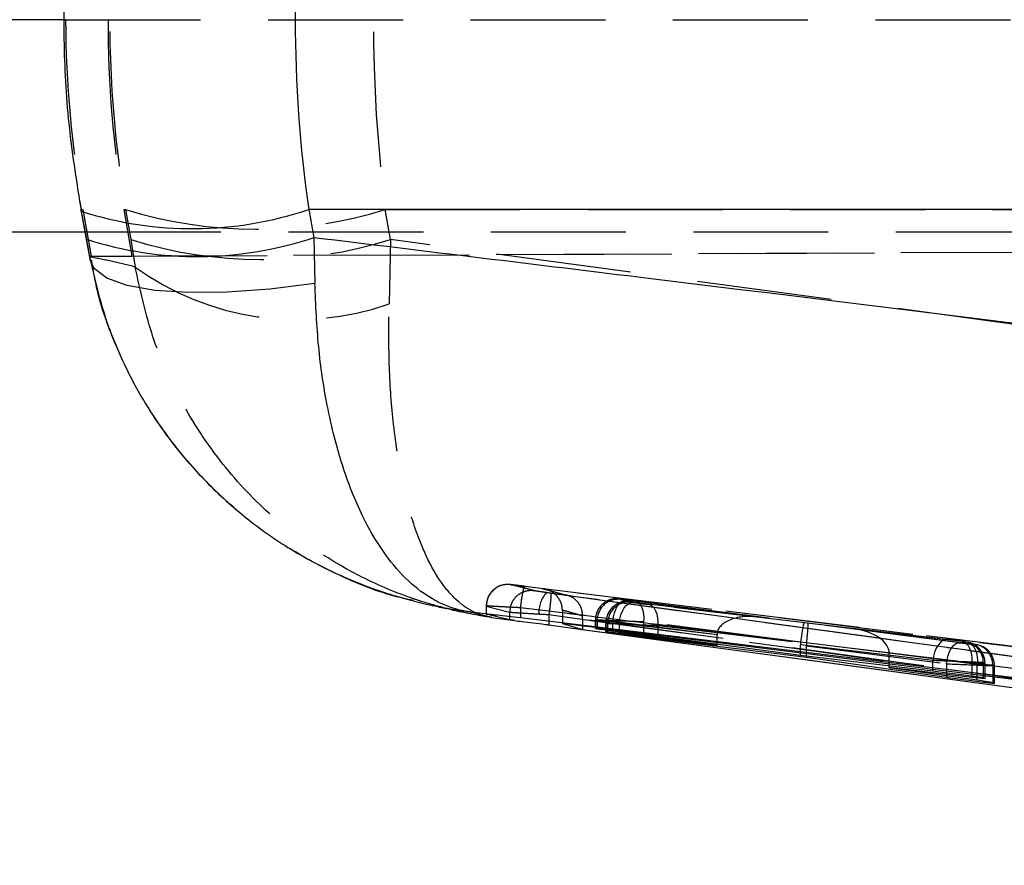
# Model space of a CAD drawing. Extents: x 29 to 404, y 27 to 256.
# Tile 7 of 40: x 166.75 to 176.01, y 106.5 to 114.45. Entities that reach past the tile are written whole.
import ezdxf

# ---------------------------------------------------------------- set-up
doc = ezdxf.new("R2010")
doc.units = 0
doc.linetypes.add('HIDDEN', pattern=[1.905, 1.27, -0.635])
doc.layers.get('0').update_dxf_attribs({"linetype": 'CONTINUOUS'})

msp = doc.modelspace()

# ---------------------------------------------------------------- linework, layer by layer
at = {"color": 7, "linetype": 'CONTINUOUS'}
for p, q in [((167.17854, 114.45317), (165.95951, 114.45317)), ((193.07617, 112.66817), (169.46745, 112.66817)), ((169.46745, 112.66817), (169.5159, 112.40499)), ((167.32549, 112.65054), (167.37395, 112.38736)), ((167.36183, 112.45317), (165.95951, 112.45317)), ((169.5159, 112.40499), (169.52368, 111.97119)), ((171.21221, 108.85378), (170.98783, 108.88108)), ((171.357, 108.80843), (171.13699, 108.86202)), ((171.18693, 108.83108), (171.40173, 108.80128)), ((171.357, 108.83773), (171.357, 108.80843)), ((171.8535, 108.77805), (171.8535, 108.77215)), ((171.72568, 108.76018), (172.03871, 108.71785)), ((190.19307, 106.49859), (171.8535, 108.77215)), ((171.8535, 108.77215), (172.04361, 108.71641)), ((172.04361, 108.71641), (188.06941, 106.55248)), ((172.18045, 108.72256), (172.1643, 108.72713)), ((172.27883, 108.6931), (172.26216, 108.6983)), ((173.30826, 108.56949), (172.32793, 108.70181)), ((172.38718, 108.68391), (173.30826, 108.56949)), ((172.61697, 108.67207), (174.09329, 108.47436)), ((174.14983, 108.45295), (172.75393, 108.62714)), ((173.30826, 108.56949), (173.30826, 108.57949)), ((174.09329, 108.47436), (175.34009, 108.32735)), ((174.14983, 108.45295), (174.14983, 108.4677)), ((175.46701, 108.26522), (174.14983, 108.45295)), ((174.92944, 108.35872), (174.92944, 108.37577)), ((174.92944, 108.35872), (175.7567, 108.24176)), ((175.70619, 108.26679), (174.92944, 108.35872)), ((175.81442, 108.26306), (175.83046, 108.25516)), ((175.90337, 108.21786), (175.91889, 108.20961))]:
    msp.add_line(p, q, dxfattribs=at)
at = {"color": 7, "linetype": 'HIDDEN'}
for p, q in [((167.17854, 114.45317), (194.05242, 114.45317)), ((167.37335, 112.40499), (167.32489, 112.66817)), ((167.32489, 112.66817), (167.34042, 112.66817)), ((167.32547, 112.65068), (167.32489, 112.66817)), ((167.34042, 112.66817), (167.41929, 112.22869)), ((167.80403, 112.22869), (167.72808, 112.66817)), ((167.72808, 112.66817), (167.74361, 112.66817)), ((167.74361, 112.66817), (167.79125, 112.38434)), ((170.23445, 112.38434), (170.18681, 112.66817)), ((170.18681, 112.66817), (187.6175, 112.66817)), ((193.40563, 112.45317), (167.36183, 112.45317)), ((167.40773, 112.22087), (167.37335, 112.40499)), ((167.37335, 112.40499), (167.37395, 112.38736)), ((167.41929, 112.22869), (194.399, 112.34652)), ((167.79125, 112.38434), (167.83361, 112.12643)), ((167.80403, 112.22869), (203.35436, 112.38401)), ((170.23445, 112.38434), (170.22208, 111.77994)), ((187.59563, 110.0262), (170.23445, 112.38434)), ((167.41019, 112.19329), (167.40773, 112.22087)), ((167.41929, 112.22869), (167.80403, 112.22869)), ((167.41899, 112.19399), (167.4292, 112.13979)), ((171.49905, 109.1229), (177.77846, 108.35443)), ((190.27546, 106.80113), (171.6671, 109.10076)), ((171.70361, 109.06395), (175.56745, 108.53671)), ((171.74387, 109.05834), (171.70361, 109.06395)), ((172.40475, 108.99985), (172.38859, 109.0042)), ((173.69918, 108.83441), (172.45391, 108.99323)), ((172.50313, 108.97341), (172.48646, 108.97789)), ((172.52813, 108.97333), (173.69918, 108.83441)), ((172.53948, 108.98618), (174.1281, 108.78354)), ((171.13699, 108.93715), (171.13699, 108.86202)), ((171.13699, 108.93715), (171.357, 108.87993)), ((171.357, 108.87993), (171.357, 108.87994)), ((171.357, 108.87993), (171.357, 108.83773)), ((177.73614, 108.15303), (171.45793, 108.9213)), ((171.45793, 108.9213), (171.45793, 108.92128)), ((171.45793, 108.92128), (171.45793, 108.82605)), ((171.85345, 108.89718), (171.8535, 108.87547)), ((171.8535, 108.87547), (171.8535, 108.77805)), ((174.16331, 108.77522), (172.66149, 108.95332)), ((171.72568, 108.85732), (171.72617, 108.85728)), ((171.72568, 108.85732), (171.72568, 108.79356)), ((172.04361, 108.8129), (172.04371, 108.84375)), ((172.04361, 108.8129), (172.04361, 108.71641)), ((172.16397, 108.80576), (172.16397, 108.72702)), ((172.1643, 108.72713), (172.1643, 108.80571)), ((172.1643, 108.80571), (172.18045, 108.80137)), ((172.18045, 108.80137), (172.18045, 108.72256)), ((172.26183, 108.77945), (172.26183, 108.69819)), ((172.26216, 108.6983), (172.26216, 108.7794)), ((172.26216, 108.7794), (172.27883, 108.77492)), ((172.32793, 108.70181), (172.32793, 108.79474)), ((172.32793, 108.79474), (173.3083, 108.66971)), ((174.09497, 108.59916), (172.61697, 108.78769)), ((172.61697, 108.78769), (172.61697, 108.67207)), ((174.1281, 108.78354), (175.48105, 108.62305)), ((172.03871, 108.71785), (175.52087, 108.24688)), ((172.27883, 108.77492), (172.27883, 108.6931)), ((173.30826, 108.66558), (172.38718, 108.77484)), ((172.38718, 108.77484), (172.38718, 108.68391)), ((172.75393, 108.75484), (174.15141, 108.58911)), ((172.75393, 108.63835), (172.75393, 108.75484)), ((175.593, 108.59289), (174.16331, 108.77522)), ((175.61377, 108.60321), (174.58928, 108.72471)), ((174.58928, 108.72471), (175.67921, 108.58568)), ((173.30826, 108.57949), (173.30826, 108.66558)), ((175.63916, 108.60299), (175.66657, 108.59765)), ((175.63916, 108.60299), (175.6552, 108.59868)), ((175.68261, 108.59334), (175.66657, 108.59765)), ((175.34009, 108.42456), (174.09329, 108.57246)), ((174.09329, 108.47436), (174.09329, 108.57246)), ((174.14983, 108.56239), (175.46701, 108.39441)), ((174.14983, 108.4677), (174.14983, 108.56239)), ((175.7281, 108.57908), (175.74363, 108.57491)), ((175.7281, 108.57908), (175.75551, 108.57374)), ((175.77104, 108.56956), (175.75551, 108.57374)), ((174.9294, 108.49684), (175.70619, 108.40473)), ((174.92944, 108.37577), (174.92944, 108.49271)), ((175.7567, 108.38719), (174.92944, 108.49271)), ((175.34009, 108.32735), (175.34009, 108.42456)), ((175.86076, 108.49733), (179.88211, 107.95022)), ((175.46701, 108.39441), (175.46701, 108.28272)), ((175.70619, 108.40473), (175.70619, 108.26679)), ((175.7567, 108.24176), (175.7567, 108.38719)), ((175.81442, 108.40451), (175.81442, 108.26306)), ((175.83046, 108.4002), (175.81442, 108.40451)), ((175.83046, 108.25516), (175.83046, 108.4002)), ((175.83079, 108.25514), (175.83079, 108.40015)), ((175.91889, 108.37642), (175.90337, 108.3806)), ((175.90337, 108.3806), (175.90337, 108.21786)), ((175.91889, 108.20961), (175.91889, 108.37642)), ((175.91922, 108.20958), (175.91922, 108.37638))]:
    msp.add_line(p, q, dxfattribs=at)
at = {"color": 8, "linetype": 'CONTINUOUS'}
for p, q in [((171.72568, 108.79356), (171.72568, 108.76018)), ((172.75393, 108.62714), (172.75393, 108.63835)), ((175.46701, 108.28272), (175.46701, 108.26522))]:
    msp.add_line(p, q, dxfattribs=at)
at = {"color": 8, "linetype": 'CONTINUOUS', "flags": 128}
msp.add_lwpolyline([(169.52368, 111.97119), (169.10109, 111.91802), (168.70023, 111.88913), (168.33472, 111.88548), (168.01696, 111.9072), (167.75775, 111.95356), (167.56588, 112.02298), (167.44787, 112.11311), (167.41019, 112.19329)], dxfattribs=at)
at = {"color": 7, "linetype": 'HIDDEN', "flags": 128}
for points in [[(172.32793, 108.79474), (172.33382, 108.8349), (172.34366, 108.8734), (172.35702, 108.90866), (172.37338, 108.93922), (172.39204, 108.96383), (172.41224, 108.98146), (172.43315, 108.9914), (172.45391, 108.99323)], [(172.38718, 108.77484), (172.39283, 108.81555), (172.40317, 108.85455), (172.41775, 108.89017), (172.43596, 108.92092), (172.45703, 108.94549), (172.48008, 108.96285), (172.50411, 108.97226), (172.52813, 108.97333)], [(172.53948, 108.98618), (172.558, 108.98052), (172.57499, 108.96797), (172.58983, 108.94898), (172.602, 108.92423), (172.61106, 108.8946), (172.61668, 108.86116), (172.61868, 108.82509), (172.61697, 108.78769)], [(172.75393, 108.75484), (172.75478, 108.79179), (172.75154, 108.82746), (172.74431, 108.8606), (172.73336, 108.89007), (172.71906, 108.91484), (172.7019, 108.93404), (172.68249, 108.94702), (172.66149, 108.95332)], [(175.48105, 108.62305), (175.45703, 108.62198), (175.43299, 108.61257), (175.40995, 108.59521), (175.38888, 108.57064), (175.37066, 108.53989), (175.35608, 108.50427), (175.34574, 108.46527), (175.34009, 108.42456)], [(175.46701, 108.39441), (175.4729, 108.43456), (175.48274, 108.47307), (175.49611, 108.50832), (175.51246, 108.53889), (175.53113, 108.56349), (175.55133, 108.58113), (175.57224, 108.59106), (175.593, 108.59289)], [(175.61377, 108.60321), (175.63476, 108.59691), (175.65417, 108.58393), (175.67133, 108.56472), (175.68563, 108.53996), (175.69658, 108.51049), (175.7038, 108.47734), (175.70704, 108.44168), (175.70619, 108.40473)], [(175.67921, 108.58568), (175.69774, 108.58001), (175.71472, 108.56746), (175.72956, 108.54847), (175.74173, 108.52372), (175.75079, 108.4941), (175.75642, 108.46066), (175.75841, 108.42459), (175.7567, 108.38719)]]:
    msp.add_lwpolyline(points, dxfattribs=at)
at = {"color": 7, "linetype": 'CONTINUOUS', "flags": 128}
msp.add_lwpolyline([(190.28895, 106.54034), (182.25678, 107.51563), (171.45793, 108.82605)], dxfattribs=at)
at = {"color": 8, "linetype": 'CONTINUOUS'}
for centre, radius, start, end in [((168.36981, 115.92292), 3.43485, 252.299471, 288.636234), ((168.41805, 115.66188), 3.43694, 252.314866, 288.628293)]:
    msp.add_arc(centre, radius, start, end, dxfattribs=at)
at = {"color": 7, "linetype": 'HIDDEN'}
for centre, radius, start, end in [((168.96521, 116.58689), 4.10471, 252.685917, 287.314083), ((169.01285, 116.30305), 4.10471, 252.6859, 287.3141), ((169.35765, 114.22669), 2.59496, 234.033711, 289.458265), ((171.33997, 108.93715), 0.20298, 83.048358, 179.99987), ((171.91532, 108.87409), 0.28437, 138.113536, 182.257297), ((172.38044, 108.80135), 0.19999, 83.018045, 179.995381), ((172.36421, 108.80596), 0.19973, 82.986952, 129.757733), ((172.47882, 108.7749), 0.19999, 83.018298, 179.9956), ((172.46207, 108.77966), 0.19973, 82.986266, 127.859988), ((172.36447, 108.80561), 0.20017, 129.751744, 179.970389), ((172.46234, 108.7793), 0.20017, 127.857184, 179.970498), ((175.63069, 108.40042), 0.19977, 359.934689, 82.95417), ((175.61463, 108.40472), 0.19979, 359.937714, 74.932064), ((175.71912, 108.37665), 0.19977, 359.934823, 82.954036), ((175.70357, 108.38081), 0.19979, 359.937789, 74.932122)]:
    msp.add_arc(centre, radius, start, end, dxfattribs=at)
for centre, major_axis, ratio, start_param, end_param in [((177.44874, 114.45317), (0, 10.27943), 0.9991024, 1.3962634, 1.5707963), ((177.49026, 114.45317), (0, 10.27943), 0.962797, 1.3962634, 1.7453293), ((177.84398, 114.45317), (0, 10.27943), 0.9986938, 1.3962634, 1.5707963), ((177.49026, 114.45317), (0, 10.27943), 0.7214517, 1.3962634, 1.7453293), ((177.44874, 114.45317), (-6.25113, 8.1765), 0.9966018, 0.9197063, 1.0942392), ((177.84398, 114.45317), (5.78374, 8.5118), 0.9964717, 2.1659865, 2.3405194), ((177.78992, 114.45317), (10.62647, 0), 0.967342, 3.3087158, 3.3161256), ((172.48848, 108.99189), (0.1, -0.01235), 0.0067254, 1.6405875, 3.1893721), ((172.50464, 108.98755), (0.1, -0.01235), 0.0067254, 3.1893721, 4.1811446), ((172.48848, 108.99189), (0.1, -0.01235), 0.0067254, 1.0364362, 1.6405875), ((172.58635, 108.96558), (0.1, -0.01235), 0.0067254, 2.1930501, 3.1893721), ((172.60302, 108.9611), (0.1, -0.01235), 0.0067254, 3.1893721, 5.3377938), ((172.46397, 108.7934), (0.3, -0.01235), 0.0022722, 1.035699, 3.1886349), ((172.48012, 108.78906), (0.3, -0.01235), 0.0022722, 3.1886349, 4.1804075), ((172.56183, 108.76709), (0.3, -0.01235), 0.0022722, 2.1923129, 3.1886349), ((173.67466, 108.63593), (0.36557, -0.04499), 0.5429833, 1.5705625, 3.1977354), ((174.10359, 108.58505), (0.02443, 0.1985), 0.0515052, 6.275097, 7.7891766), ((172.5785, 108.76261), (0.3, -0.01235), 0.0022722, 3.1886349, 5.3370566), ((174.1388, 108.57674), (0.02443, 0.1985), 0.0551744, 4.7815496, 6.2750947), ((174.56477, 108.52622), (0.36384, -0.04478), 0.5455659, 0.0770044, 1.5705607), ((173.49679, 108.65703), (-0.05803, 0.19381), 0.9255502, 1.2373485, 1.257921), ((174.28121, 108.56398), (-0.0555, 0.19447), 0.923231, 1.137341, 1.2710083), ((175.53927, 108.6153), (0.1, -0.01235), 0.0067254, 0.0477794, 2.193066), ((175.64374, 108.58721), (0.1, -0.01235), 0.0067254, 4.1810745, 6.3309647), ((175.55531, 108.61099), (0.1, -0.01235), 0.0067254, 5.3376766, 6.3309647), ((174.32705, 108.55273), (-0.03594, 0.19898), 0.8721247, 1.2329648, 1.3666003), ((175.62821, 108.59139), (0.1, -0.01235), 0.0067254, 0.0477794, 1.0364157), ((174.75244, 108.50228), (-0.03533, 0.19906), 0.8713114, 4.5114628, 4.5319839), ((175.51475, 108.41681), (0.3, -0.01235), 0.0022722, 0.0470422, 2.1923289), ((175.61922, 108.38873), (0.3, -0.01235), 0.0022722, 4.1803373, 6.3302276), ((175.53079, 108.4125), (0.3, -0.01235), 0.0022722, 5.3369395, 6.3302276), ((175.6037, 108.3929), (0.3, -0.01235), 0.0022722, 0.0470422, 1.0356786)]:
    msp.add_ellipse(centre, major_axis=major_axis, ratio=ratio, start_param=start_param, end_param=end_param, dxfattribs=at)
at = {"color": 7, "linetype": 'CONTINUOUS'}
msp.add_ellipse((177.78992, 114.45317), major_axis=(0, 10.27943), ratio=0.8221142, start_param=1.3962634, end_param=1.7453293, dxfattribs=at)
for points, knots in [([(167.32549, 116.25581), (167.29998, 116.10565), (167.23024, 115.6953), (167.16645, 115.01488), (167.15359, 114.21966), (167.20061, 113.42758), (167.28394, 112.90907), (167.32549, 112.65054)], [0, 0, 0, 0, 0.1265414, 0.3458101, 0.5642068, 0.7827043, 1, 1, 1, 1]), ([(167.36252, 112.44971), (167.37302, 112.39213), (167.38897, 112.30468), (167.40508, 112.22151), (167.41058, 112.19309)], [0, 0, 0, 0, 0.65830798, 1, 1, 1, 1]), ([(169.5159, 112.40499), (170.56557, 112.27743), (177.56042, 111.42737), (184.55285, 110.55552), (190.49599, 109.8145)], [0, 0, 0, 0, 0.150062, 1, 1, 1, 1]), ([(167.4292, 112.13979), (167.44086, 112.07186), (167.48138, 111.8358), (167.61942, 111.44625), (167.83652, 110.97992), (168.11723, 110.54385), (168.45056, 110.14447), (168.83605, 109.78682), (169.26913, 109.47561), (169.74591, 109.22333), (170.14345, 109.05986), (170.38489, 109.00634), (170.44897, 108.99213)], [0, 0, 0, 0, 0.0433043, 0.1504979, 0.2603733, 0.3707469, 0.4828827, 0.5972138, 0.7141923, 0.8339832, 0.9559323, 1, 1, 1, 1]), ([(170.98783, 108.88108), (170.98596, 108.88133), (170.98376, 108.88162), (170.97972, 108.88217), (170.975, 108.88283), (170.96641, 108.8841), (170.95281, 108.88626), (170.93061, 108.89022), (170.89438, 108.89783), (170.83524, 108.91335), (170.73844, 108.94725), (170.66147, 108.98593), (170.53194, 109.06384), (170.3743, 109.18758), (170.15841, 109.4473), (169.95514, 109.79671), (169.77495, 110.25068), (169.63791, 110.79155), (169.55042, 111.3696), (169.53259, 111.77068), (169.52368, 111.97119)], [0, 0, 0, 0, 0.0024019, 0.0028172, 0.0051704, 0.0084587, 0.0138381, 0.0226423, 0.0370591, 0.0607084, 0.0996818, 0.1647354, 0.1649078, 0.2777512, 0.389234, 0.5006996, 0.6335983, 0.7664465, 0.8832379, 1, 1, 1, 1]), ([(170.69323, 108.92817), (170.68914, 108.92892), (170.61963, 108.94168), (170.53599, 108.95897), (170.45815, 108.98206), (170.44418, 108.9862)], [0, 0, 0, 0, 0.0487278, 0.829287, 1, 1, 1, 1]), ([(170.69313, 108.92764), (170.71978, 108.92229), (170.7584, 108.91455), (170.76252, 108.91337), (170.76379, 108.913)], [0, 0, 0, 0, 0.6901471, 1, 1, 1, 1]), ([(171.18693, 108.83108), (171.18305, 108.83161), (171.17855, 108.83223), (171.17171, 108.83319), (171.16436, 108.83423), (171.15046, 108.83623), (171.12714, 108.83969), (171.08892, 108.84566), (171.02626, 108.85616), (170.92363, 108.87603), (170.83168, 108.89452), (170.77237, 108.91145), (170.76403, 108.91383)], [0, 0, 0, 0, 0.0272446, 0.0316381, 0.0480897, 0.0788707, 0.1293569, 0.2121791, 0.3481126, 0.5714715, 0.9396898, 1, 1, 1, 1]), ([(170.98783, 108.88108), (171.02223, 108.87337), (171.09027, 108.85812), (171.15495, 108.84003), (171.18693, 108.83108)], [0, 0, 0, 0, 0.50561081, 1, 1, 1, 1]), ([(171.13699, 108.86202), (171.13913, 108.86192), (171.1434, 108.86171), (171.18271, 108.85722), (171.20932, 108.85411), (171.21221, 108.85378)], [0, 0, 0, 0, 0.4713369, 0.9426362, 1, 1, 1, 1]), ([(171.45793, 108.82605), (171.41885, 108.83064), (171.34066, 108.83983), (171.2593, 108.8484), (171.22282, 108.85257), (171.21221, 108.85378)], [0, 0, 0, 0, 0.4148338, 0.8297679, 1, 1, 1, 1]), ([(171.40173, 108.80128), (171.39396, 108.80245), (171.36889, 108.80624), (171.36185, 108.80754), (171.357, 108.80843)], [0, 0, 0, 0, 0.31010487, 1, 1, 1, 1]), ([(171.40173, 108.80128), (171.42457, 108.79819), (171.47025, 108.792), (171.57484, 108.77982), (171.66407, 108.76858), (171.71454, 108.7617), (171.72568, 108.76018)], [0, 0, 0, 0, 0.3043744, 0.60873, 0.9135788, 1, 1, 1, 1]), ([(172.1643, 108.72713), (172.166, 108.72716), (172.16939, 108.72721), (172.21617, 108.72197), (172.28811, 108.71344), (172.38064, 108.70213), (172.4826, 108.68938), (172.56346, 108.67906), (172.60513, 108.67361), (172.61697, 108.67207)], [0, 0, 0, 0, 0.1548867, 0.3097633, 0.4650429, 0.6213935, 0.7789161, 0.9372032, 1, 1, 1, 1]), ([(172.32793, 108.70181), (172.30067, 108.70546), (172.24616, 108.71277), (172.19416, 108.72009), (172.18492, 108.72176), (172.18045, 108.72256)], [0, 0, 0, 0, 0.3409621, 0.6820049, 1, 1, 1, 1]), ([(172.26216, 108.6983), (172.26393, 108.69834), (172.26746, 108.69843), (172.31275, 108.69319), (172.36252, 108.68698), (172.38718, 108.68391)], [0, 0, 0, 0, 0.335444, 0.6708558, 1, 1, 1, 1]), ([(172.75393, 108.62714), (172.72441, 108.63095), (172.66539, 108.63857), (172.56174, 108.65246), (172.46128, 108.66622), (172.3736, 108.67854), (172.30995, 108.68781), (172.28337, 108.69202), (172.27974, 108.69289), (172.27883, 108.6931)], [0, 0, 0, 0, 0.1581064, 0.3161844, 0.4749401, 0.6337678, 0.7917461, 0.948356, 1, 1, 1, 1]), ([(175.34009, 108.32735), (175.36962, 108.32386), (175.42868, 108.31688), (175.53224, 108.30387), (175.63254, 108.29075), (175.72004, 108.27869), (175.78355, 108.26924), (175.80994, 108.26458), (175.81354, 108.26336), (175.81442, 108.26306)], [0, 0, 0, 0, 0.1580699, 0.3161082, 0.4748051, 0.6337085, 0.7919961, 0.949115, 1, 1, 1, 1]), ([(175.91889, 108.20961), (175.9172, 108.20921), (175.91383, 108.20839), (175.86718, 108.21292), (175.79544, 108.22121), (175.70316, 108.23281), (175.60136, 108.2463), (175.52054, 108.25751), (175.47883, 108.26351), (175.46701, 108.26522)], [0, 0, 0, 0, 0.1548084, 0.3096103, 0.464702, 0.620914, 0.7785275, 0.9372066, 1, 1, 1, 1]), ([(175.83046, 108.25516), (175.8287, 108.25481), (175.82517, 108.25411), (175.78001, 108.25835), (175.73056, 108.26401), (175.70619, 108.26679)], [0, 0, 0, 0, 0.3365429, 0.6730706, 1, 1, 1, 1]), ([(175.7567, 108.24176), (175.78393, 108.2378), (175.83839, 108.22987), (175.88987, 108.22143), (175.899, 108.21902), (175.90337, 108.21786)], [0, 0, 0, 0, 0.34259, 0.685264, 1, 1, 1, 1])]:
    msp.add_open_spline(points, degree=3, knots=knots, dxfattribs=at)
at = {"color": 7, "linetype": 'HIDDEN'}
for points, knots in [([(167.83361, 112.12643), (167.76238, 112.14446), (167.6196, 112.18061), (167.47846, 112.20743), (167.40773, 112.22087)], [0, 0, 0, 0, 0.4988867, 1, 1, 1, 1]), ([(170.44418, 108.9862), (170.35089, 109.01136), (170.25726, 109.03661), (169.98214, 109.12871), (169.62694, 109.2754), (169.1263, 109.56799), (168.64308, 109.94881), (168.18978, 110.43459), (167.82119, 111.00102), (167.54962, 111.60288), (167.45543, 112.01311), (167.40773, 112.22087)], [0, 0, 0, 0, 0.0633809, 0.0636126, 0.1901485, 0.3140123, 0.440106, 0.5869517, 0.7381058, 0.8673622, 1, 1, 1, 1]), ([(170.76403, 108.91383), (170.68723, 108.93421), (170.57509, 108.96396), (170.29566, 109.05808), (169.77345, 109.28133), (169.14359, 109.72151), (168.5873, 110.332), (168.22928, 110.90088), (167.96782, 111.50565), (167.87873, 111.91771), (167.83361, 112.12643)], [0, 0, 0, 0, 0.0540075, 0.0788609, 0.2000931, 0.4374809, 0.5857525, 0.7384828, 0.8675311, 1, 1, 1, 1]), ([(171.18693, 108.83108), (171.18553, 108.83126), (171.1839, 108.83146), (171.18143, 108.83179), (171.17878, 108.83215), (171.17378, 108.83287), (171.16537, 108.83418), (171.1516, 108.83662), (171.12911, 108.84138), (171.09239, 108.85129), (171.03246, 108.8733), (170.97279, 108.9053), (170.87372, 108.97406), (170.69798, 109.14761), (170.50069, 109.52479), (170.3461, 110.07736), (170.2622, 110.60631), (170.21763, 111.17946), (170.22058, 111.57804), (170.22208, 111.77994)], [0, 0, 0, 0, 0.0024273, 0.0028188, 0.0042715, 0.0070086, 0.0115, 0.0188712, 0.030974, 0.05087, 0.0836854, 0.138301, 0.16061, 0.2709914, 0.4876102, 0.6226638, 0.7617782, 0.8793305, 1, 1, 1, 1]), ([(171.22063, 109.10076), (171.20528, 109.08767), (171.17175, 109.05907), (171.14148, 109.00016), (171.13966, 108.95665), (171.13884, 108.93709)], [0, 0, 0, 0, 0.3172245, 0.6929259, 1, 1, 1, 1]), ([(171.49623, 109.12324), (171.4899, 109.12401), (171.4652, 109.12702), (171.42462, 109.13189), (171.38299, 109.13678), (171.36728, 109.13854), (171.35782, 109.13946), (171.35018, 109.13999), (171.32949, 109.14072), (171.28497, 109.13513), (171.24153, 109.12127), (171.22177, 109.10188), (171.22063, 109.10076)], [0, 0, 0, 0, 0.054421, 0.2121982, 0.3759551, 0.5440341, 0.5834118, 0.6031585, 0.6353051, 0.7639111, 0.9864491, 1, 1, 1, 1]), ([(171.58765, 109.08101), (171.57281, 109.08213), (171.54857, 109.08396), (171.50205, 109.07646), (171.45023, 109.05541), (171.39876, 109.00916), (171.36375, 108.94842), (171.35925, 108.90277), (171.357, 108.87994)], [0, 0, 0, 0, 0.128812, 0.210477, 0.4078651, 0.6052457, 0.802624, 1, 1, 1, 1]), ([(171.58765, 109.08101), (171.5817, 109.08273), (171.55196, 109.09133), (171.47753, 109.11178), (171.40916, 109.12803), (171.36453, 109.13864)], [0, 0, 0, 0, 0.0798654, 0.3993269, 1, 1, 1, 1]), ([(171.36453, 109.13864), (171.36543, 109.13861), (171.36724, 109.13854), (171.39061, 109.13589), (171.42642, 109.13167), (171.46512, 109.12702), (171.49028, 109.12396), (171.49905, 109.1229)], [0, 0, 0, 0, 0.2199211, 0.4397612, 0.6600413, 0.8815094, 1, 1, 1, 1]), ([(171.49905, 109.1229), (171.49795, 109.12251), (171.49647, 109.12199), (171.49222, 109.11452), (171.48579, 109.09554), (171.47586, 109.04963), (171.46506, 108.98941), (171.46031, 108.94401), (171.45793, 108.9213)], [0, 0, 0, 0, 0.1117393, 0.1500969, 0.362676, 0.5752528, 0.7876085, 1, 1, 1, 1]), ([(171.70361, 109.06395), (171.6876, 109.06622), (171.65556, 109.07075), (171.61788, 109.07623), (171.59349, 109.0799), (171.58949, 109.08066), (171.58765, 109.08101)], [0, 0, 0, 0, 0.25992476, 0.51996054, 0.77872684, 1, 1, 1, 1]), ([(171.6671, 109.10076), (171.70201, 109.09184), (171.77205, 109.07394), (171.84222, 109.05273), (171.87741, 109.0421)], [0, 0, 0, 0, 0.4984978, 1, 1, 1, 1]), ([(171.85345, 108.89718), (171.8516, 108.91666), (171.84791, 108.95549), (171.81985, 109.01232), (171.7694, 109.06644), (171.71335, 109.09239), (171.67619, 109.09957), (171.66781, 109.10067), (171.6671, 109.10076)], [0, 0, 0, 0, 0.1655162, 0.3299542, 0.5766541, 0.9054076, 0.9919474, 1, 1, 1, 1]), ([(171.74387, 109.05834), (171.74486, 109.05255), (171.74652, 109.04276), (171.74186, 108.98623), (171.73522, 108.9252), (171.72918, 108.87992), (171.72617, 108.85728)], [0, 0, 0, 0, 0.3349084, 0.5659304, 0.7829655, 1, 1, 1, 1]), ([(186.89171, 107.01728), (184.07817, 107.38959), (179.02727, 108.05797), (173.97974, 108.75124), (171.74387, 109.05834)], [0, 0, 0, 0, 0.5570389, 1, 1, 1, 1]), ([(171.87741, 109.0421), (172.01131, 109.02367), (174.74024, 108.64819), (177.76607, 108.23621), (180.65831, 107.84501), (180.95475, 107.80491)], [0, 0, 0, 0, 0.0442622, 0.902042, 1, 1, 1, 1]), ([(172.04371, 108.84375), (172.04222, 108.8631), (172.03924, 108.90166), (172.01409, 108.95776), (171.96775, 109.01123), (171.91712, 109.03505), (171.88404, 109.04122), (171.87805, 109.04201), (171.87741, 109.0421)], [0, 0, 0, 0, 0.1649518, 0.3287162, 0.5820296, 0.9249386, 0.9920036, 1, 1, 1, 1]), ([(172.48171, 108.9934), (172.47573, 108.99414), (172.45665, 108.99649), (172.42725, 109.00004), (172.39705, 109.00345), (172.3893, 109.00452), (172.37271, 109.00568), (172.35624, 109.00599), (172.32711, 109.00359), (172.2867, 108.99154), (172.2523, 108.97598), (172.23864, 108.96053), (172.23677, 108.95841)], [0, 0, 0, 0, 0.0601609, 0.1920437, 0.3250277, 0.4711689, 0.4968554, 0.5470037, 0.6345929, 0.7927414, 0.9716178, 1, 1, 1, 1]), ([(172.52717, 108.97345), (172.52058, 108.97423), (172.5035, 108.97624), (172.48906, 108.9778), (172.48055, 108.97871), (172.46552, 108.97964), (172.43816, 108.9793), (172.39686, 108.97008), (172.35914, 108.95563), (172.34277, 108.93876), (172.34001, 108.93592)], [0, 0, 0, 0, 0.108109, 0.2803729, 0.3651156, 0.4002968, 0.5082182, 0.7007151, 0.9495032, 1, 1, 1, 1]), ([(171.45772, 108.9213), (171.4577, 108.92131), (171.43613, 108.92245), (171.37597, 108.92547), (171.28367, 108.93019), (171.1982, 108.9344), (171.14555, 108.93704), (171.13462, 108.93715), (171.13699, 108.93715), (171.13699, 108.93715)], [0, 0, 0, 0, 0.0001153, 0.1214037, 0.3418167, 0.5613155, 0.7805902, 0.9998848, 1, 1, 1, 1]), ([(171.357, 108.87994), (171.36135, 108.87959), (171.37081, 108.87882), (171.42819, 108.87517), (171.51729, 108.86969), (171.59323, 108.86516), (171.63117, 108.86289)], [0, 0, 0, 0, 0.2203617, 0.4798088, 0.7401006, 1, 1, 1, 1]), ([(171.45793, 108.92128), (171.45788, 108.92128), (171.45781, 108.92129), (171.45774, 108.9213), (171.45772, 108.9213)], [0, 0, 0, 0, 0.721538, 1, 1, 1, 1]), ([(172.04371, 108.84375), (172.04368, 108.84376), (172.01176, 108.85366), (171.94842, 108.87231), (171.88551, 108.88917), (171.85346, 108.89718), (171.85345, 108.89718)], [0, 0, 0, 0, 0.0005259, 0.5006432, 0.9997387, 1, 1, 1, 1]), ([(171.8535, 108.87547), (172.3059, 108.81988), (178.44417, 108.06567), (184.58175, 107.30477), (190.26696, 106.59995)], [0, 0, 0, 0, 0.0737025, 1, 1, 1, 1]), ([(171.63117, 108.86289), (171.66262, 108.8611), (171.69409, 108.8593), (171.72566, 108.85733), (171.72568, 108.85732)], [0, 0, 0, 0, 0.9993708, 1, 1, 1, 1]), ([(171.72617, 108.85728), (173.96241, 108.55014), (179.01067, 107.85678), (184.06231, 107.18857), (186.8762, 106.81636)], [0, 0, 0, 0, 0.4429742, 1, 1, 1, 1]), ([(180.91694, 107.60389), (180.62049, 107.64397), (177.66231, 108.04399), (174.70477, 108.44872), (172.04361, 108.8129)], [0, 0, 0, 0, 0.1002118, 1, 1, 1, 1]), ([(175.56745, 108.53671), (176.77995, 108.37048), (178.57516, 108.12436), (180.37163, 107.88319), (180.95475, 107.80491)], [0, 0, 0, 0, 0.6754074, 1, 1, 1, 1])]:
    msp.add_open_spline(points, degree=3, knots=knots, dxfattribs=at)
at = {"color": 8, "linetype": 'CONTINUOUS'}
msp.add_open_spline([(170.98783, 108.88108), (170.98377, 108.88159), (170.97899, 108.88218), (170.97024, 108.88329), (170.95998, 108.8846), (170.94133, 108.88705), (170.91178, 108.8911), (170.86348, 108.89816), (170.78857, 108.91003), (170.72881, 108.9214), (170.69323, 108.92817)], degree=3, knots=[0, 0, 0, 0, 0.0412117, 0.0483364, 0.0887409, 0.1451707, 0.2374974, 0.3885726, 0.6359616, 1, 1, 1, 1], dxfattribs=at)

doc.saveas('drawing.dxf')
